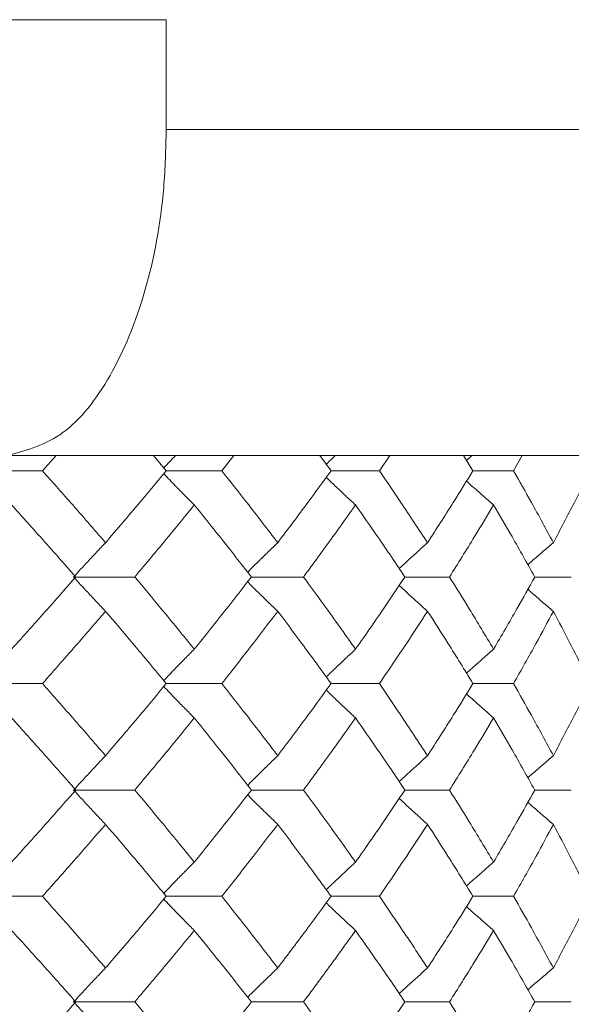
# Model space of a CAD drawing. Header units: inches. Extents: x -4.1 to 22.8, y -8.3 to 17.7.
# Tile 40 of 130: x 0.025 to 0.342, y 1.803 to 2.368. Entities that reach past the tile are written whole.
import ezdxf

# ---------------------------------------------------------------- set-up
doc = ezdxf.new("R2010")
doc.units = ezdxf.units.IN
doc.header["$MEASUREMENT"] = 0

msp = doc.modelspace()

# ---------------------------------------------------------------- linework, layer by layer
at = {"color": 7, "linetype": 'Continuous', "lineweight": 15}
for p, q in [((0.10933, 2.36819), (-0.17646, 2.36819)), ((0.10933, 2.36819), (0.10933, 2.30519)), ((0.10933, 2.30519), (0.93166, 2.30519)), ((0.74392, 2.11819), (0.01532, 2.11819)), ((0.03825, 2.10937), (0.04607, 2.11819)), ((0.10929, 2.10937), (0.10189, 2.11819)), ((0.14118, 2.10937), (0.14812, 2.11819)), ((0.20387, 2.10937), (0.19738, 2.11819)), ((0.23161, 2.10937), (0.23761, 2.11819)), ((0.28527, 2.10937), (0.27977, 2.11819)), ((0.30857, 2.10937), (0.31355, 2.11819)), ((0.0032, 2.10937), (0.03825, 2.10937)), ((0.10929, 2.10937), (0.14118, 2.10937)), ((0.20387, 2.10937), (0.23161, 2.10937)), ((0.28527, 2.10937), (0.30857, 2.10937)), ((0.05617, 2.04841), (0.09121, 2.04841)), ((0.15817, 2.04841), (0.18802, 2.04841)), ((0.32075, 2.04841), (0.34172, 2.04841)), ((0.0032, 1.98729), (0.03825, 1.98729)), ((0.10929, 1.98729), (0.14118, 1.98729)), ((0.20387, 1.98729), (0.23161, 1.98729)), ((0.28527, 1.98729), (0.30857, 1.98729)), ((0.05617, 1.92616), (0.09121, 1.92616)), ((0.15817, 1.92616), (0.18802, 1.92616)), ((0.32075, 1.92616), (0.34172, 1.92616)), ((0.0032, 1.86521), (0.03825, 1.86521)), ((0.10929, 1.86521), (0.14118, 1.86521)), ((0.20387, 1.86521), (0.23161, 1.86521)), ((0.28527, 1.86521), (0.30857, 1.86521)), ((0.05617, 1.80459), (0.09121, 1.80459)), ((0.15817, 1.80459), (0.18802, 1.80459)), ((0.32075, 1.80459), (0.34172, 1.80459))]:
    msp.add_line(p, q, dxfattribs=at)
for points, knots in [([(0.0191, 2.11833), (0.02963, 2.12122), (0.0507, 2.12701), (0.07825, 2.16159), (0.09854, 2.21089), (0.10816, 2.26192), (0.10902, 2.29403), (0.10933, 2.30519)], [0, 0, 0, 0, 0.221192, 0.442436, 0.66314, 0.882991, 1, 1, 1, 1]), ([(0.11474, 2.11819), (0.11471, 2.11816), (0.11241, 2.11581), (0.11013, 2.11341), (0.10788, 2.11105)], [0, 0, 0, 0, 0.013315, 1, 1, 1, 1]), ([(0.20639, 2.11819), (0.20635, 2.11816), (0.20458, 2.11649), (0.20283, 2.11479), (0.20111, 2.11312)], [0, 0, 0, 0, 0.018747, 1, 1, 1, 1]), ([(0.28483, 2.11819), (0.28479, 2.11816), (0.2837, 2.11719), (0.28263, 2.11622), (0.28159, 2.11527)], [0, 0, 0, 0, 0.032561, 1, 1, 1, 1]), ([(0.07445, 2.0681), (0.06778, 2.07581), (0.05588, 2.08958), (0.04363, 2.10332), (0.03825, 2.10937)], [0, 0, 0, 0, 0.560339, 1, 1, 1, 1]), ([(0.07445, 2.0681), (0.08105, 2.07581), (0.09282, 2.08958), (0.10426, 2.10332), (0.10929, 2.10937)], [0, 0, 0, 0, 0.560338, 1, 1, 1, 1]), ([(0.1254, 2.08973), (0.1236, 2.09154), (0.12001, 2.09514), (0.11416, 2.10111), (0.11014, 2.10532), (0.10788, 2.10767)], [0, 0, 0, 0, 0.30526, 0.610522, 1, 1, 1, 1]), ([(0.17326, 2.0681), (0.16737, 2.07581), (0.15685, 2.08958), (0.14596, 2.10332), (0.14118, 2.10937)], [0, 0, 0, 0, 0.560339, 1, 1, 1, 1]), ([(0.17326, 2.0681), (0.17908, 2.07581), (0.18946, 2.08958), (0.19947, 2.10332), (0.20387, 2.10937)], [0, 0, 0, 0, 0.560339, 1, 1, 1, 1]), ([(0.25924, 2.0681), (0.25418, 2.07581), (0.24517, 2.08958), (0.23575, 2.10332), (0.23161, 2.10937)], [0, 0, 0, 0, 0.560339, 1, 1, 1, 1]), ([(0.25924, 2.0681), (0.2642, 2.07581), (0.27307, 2.08958), (0.28155, 2.10332), (0.28527, 2.10937)], [0, 0, 0, 0, 0.5603393, 1, 1, 1, 1]), ([(0.33142, 2.0681), (0.32727, 2.07581), (0.31985, 2.08958), (0.31201, 2.10332), (0.30857, 2.10937)], [0, 0, 0, 0, 0.5603393, 1, 1, 1, 1]), ([(0.33142, 2.0681), (0.33549, 2.07581), (0.34275, 2.08958), (0.3496, 2.10332), (0.35261, 2.10937)], [0, 0, 0, 0, 0.560339, 1, 1, 1, 1]), ([(0.21792, 2.08973), (0.21597, 2.09154), (0.21209, 2.09515), (0.20648, 2.10043), (0.20284, 2.10394), (0.20111, 2.1056)], [0, 0, 0, 0, 0.34472, 0.689441, 1, 1, 1, 1]), ([(0.29711, 2.08973), (0.29504, 2.09154), (0.2909, 2.09515), (0.28573, 2.09971), (0.28264, 2.1025), (0.2816, 2.10345)], [0, 0, 0, 0, 0.398228, 0.796463, 1, 1, 1, 1]), ([(0.05738, 2.04841), (0.05059, 2.05613), (0.03848, 2.06991), (0.02603, 2.08368), (0.02056, 2.08973)], [0, 0, 0, 0, 0.5602737, 1, 1, 1, 1]), ([(0.09121, 2.04841), (0.09768, 2.05613), (0.10924, 2.06991), (0.12046, 2.08368), (0.1254, 2.08973)], [0, 0, 0, 0, 0.5602729, 1, 1, 1, 1]), ([(0.15817, 2.04841), (0.15215, 2.05613), (0.1414, 2.06991), (0.13028, 2.08368), (0.1254, 2.08973)], [0, 0, 0, 0, 0.560273, 1, 1, 1, 1]), ([(0.18802, 2.04841), (0.1937, 2.05613), (0.20385, 2.06991), (0.21362, 2.08368), (0.21792, 2.08973)], [0, 0, 0, 0, 0.560273, 1, 1, 1, 1]), ([(0.24628, 2.04841), (0.24109, 2.05613), (0.23182, 2.06991), (0.22216, 2.08368), (0.21792, 2.08973)], [0, 0, 0, 0, 0.560273, 1, 1, 1, 1]), ([(0.27183, 2.04841), (0.27666, 2.05613), (0.28527, 2.06991), (0.29349, 2.08368), (0.29711, 2.08973)], [0, 0, 0, 0, 0.560273, 1, 1, 1, 1]), ([(0.32075, 2.04841), (0.31645, 2.05613), (0.30876, 2.06991), (0.30067, 2.08368), (0.29711, 2.08973)], [0, 0, 0, 0, 0.560274, 1, 1, 1, 1]), ([(0.07445, 2.0681), (0.07273, 2.06629), (0.06931, 2.06268), (0.06321, 2.05614), (0.05884, 2.05135), (0.05617, 2.04841)], [0, 0, 0, 0, 0.278869, 0.55774, 1, 1, 1, 1]), ([(0.17326, 2.0681), (0.17139, 2.06629), (0.16765, 2.06268), (0.1619, 2.05704), (0.15804, 2.05316), (0.15603, 2.05114)], [0, 0, 0, 0, 0.3232504, 0.6465029, 1, 1, 1, 1]), ([(0.25924, 2.0681), (0.25723, 2.06629), (0.25321, 2.06268), (0.2478, 2.05773), (0.24441, 2.05457), (0.243, 2.05325)], [0, 0, 0, 0, 0.368668, 0.737338, 1, 1, 1, 1]), ([(0.33142, 2.0681), (0.3293, 2.06629), (0.32506, 2.06268), (0.32017, 2.05847), (0.31743, 2.05604), (0.31678, 2.05547)], [0, 0, 0, 0, 0.432564, 0.865127, 1, 1, 1, 1]), ([(0.02056, 2.00701), (0.02752, 2.01474), (0.03995, 2.02855), (0.05206, 2.04234), (0.05738, 2.04841)], [0, 0, 0, 0, 0.560136, 1, 1, 1, 1]), ([(0.07445, 2.02871), (0.07274, 2.03051), (0.06931, 2.03413), (0.06321, 2.04068), (0.05885, 2.04547), (0.05617, 2.04841)], [0, 0, 0, 0, 0.2787742, 0.5575507, 1, 1, 1, 1]), ([(0.1254, 2.00701), (0.11911, 2.01474), (0.10788, 2.02855), (0.0963, 2.04234), (0.09121, 2.04841)], [0, 0, 0, 0, 0.5601356, 1, 1, 1, 1]), ([(0.1254, 2.00701), (0.13161, 2.01474), (0.1427, 2.02855), (0.15344, 2.04234), (0.15817, 2.04841)], [0, 0, 0, 0, 0.560136, 1, 1, 1, 1]), ([(0.17326, 2.02871), (0.17139, 2.03051), (0.16765, 2.03413), (0.1619, 2.03978), (0.15805, 2.04365), (0.15603, 2.04568)], [0, 0, 0, 0, 0.323204, 0.646413, 1, 1, 1, 1]), ([(0.21792, 2.00701), (0.21244, 2.01474), (0.20266, 2.02855), (0.19249, 2.04234), (0.18802, 2.04841)], [0, 0, 0, 0, 0.5601361, 1, 1, 1, 1]), ([(0.21792, 2.00701), (0.22332, 2.01474), (0.23295, 2.02855), (0.24221, 2.04234), (0.24628, 2.04841)], [0, 0, 0, 0, 0.560136, 1, 1, 1, 1]), ([(0.24628, 2.04841), (0.24633, 2.04841), (0.24925, 2.04841), (0.25776, 2.04841), (0.26623, 2.04841), (0.27183, 2.04841)], [0, 0, 0, 0, 0.005585, 0.34259, 1, 1, 1, 1]), ([(0.29711, 2.00701), (0.2925, 2.01474), (0.28427, 2.02855), (0.27563, 2.04234), (0.27183, 2.04841)], [0, 0, 0, 0, 0.560136, 1, 1, 1, 1]), ([(0.29711, 2.00701), (0.30163, 2.01474), (0.30971, 2.02855), (0.31738, 2.04234), (0.32075, 2.04841)], [0, 0, 0, 0, 0.560136, 1, 1, 1, 1]), ([(0.25924, 2.02871), (0.25723, 2.03051), (0.25322, 2.03413), (0.2478, 2.03908), (0.24442, 2.04224), (0.24301, 2.04356)], [0, 0, 0, 0, 0.368703, 0.737406, 1, 1, 1, 1]), ([(0.33142, 2.02871), (0.3293, 2.03051), (0.32506, 2.03413), (0.32018, 2.03834), (0.31744, 2.04076), (0.31679, 2.04134)], [0, 0, 0, 0, 0.432756, 0.865515, 1, 1, 1, 1]), ([(0.03825, 1.98729), (0.0451, 1.99502), (0.05732, 2.00883), (0.06922, 2.02263), (0.07445, 2.02871)], [0, 0, 0, 0, 0.560071, 1, 1, 1, 1]), ([(0.10929, 1.98729), (0.10288, 1.99502), (0.09143, 2.00883), (0.07964, 2.02263), (0.07445, 2.02871)], [0, 0, 0, 0, 0.560071, 1, 1, 1, 1]), ([(0.14118, 1.98729), (0.14726, 1.99502), (0.15813, 2.00883), (0.16864, 2.02263), (0.17326, 2.02871)], [0, 0, 0, 0, 0.560071, 1, 1, 1, 1]), ([(0.20387, 1.98729), (0.19826, 1.99502), (0.18824, 2.00883), (0.17784, 2.02263), (0.17326, 2.02871)], [0, 0, 0, 0, 0.560071, 1, 1, 1, 1]), ([(0.23161, 1.98729), (0.23687, 1.99502), (0.24627, 2.00883), (0.25527, 2.02263), (0.25924, 2.02871)], [0, 0, 0, 0, 0.56007, 1, 1, 1, 1]), ([(0.28527, 1.98729), (0.28052, 1.99502), (0.27203, 2.00883), (0.26315, 2.02263), (0.25924, 2.02871)], [0, 0, 0, 0, 0.56007, 1, 1, 1, 1]), ([(0.30857, 1.98729), (0.31295, 1.99502), (0.32076, 2.00883), (0.32817, 2.02263), (0.33142, 2.02871)], [0, 0, 0, 0, 0.56007, 1, 1, 1, 1]), ([(0.35261, 1.98729), (0.34877, 1.99502), (0.34191, 2.00883), (0.33463, 2.02263), (0.33142, 2.02871)], [0, 0, 0, 0, 0.560071, 1, 1, 1, 1]), ([(0.1254, 2.00701), (0.1236, 2.0052), (0.12002, 2.00158), (0.11417, 1.99559), (0.11014, 1.99136), (0.10788, 1.98899)], [0, 0, 0, 0, 0.304693, 0.609386, 1, 1, 1, 1]), ([(0.21792, 2.00701), (0.21598, 2.0052), (0.2121, 2.00158), (0.20649, 1.99628), (0.20284, 1.99275), (0.20111, 1.99107)], [0, 0, 0, 0, 0.344017, 0.688036, 1, 1, 1, 1]), ([(0.29711, 2.00701), (0.29504, 2.0052), (0.29091, 2.00158), (0.28573, 1.99699), (0.28264, 1.99418), (0.28159, 1.99323)], [0, 0, 0, 0, 0.3973127, 0.7946215, 1, 1, 1, 1]), ([(0.07445, 1.94587), (0.06778, 1.9536), (0.05587, 1.9674), (0.04364, 1.98121), (0.03825, 1.98729)], [0, 0, 0, 0, 0.559933, 1, 1, 1, 1]), ([(0.07445, 1.94587), (0.08104, 1.9536), (0.09282, 1.9674), (0.10426, 1.98121), (0.10929, 1.98729)], [0, 0, 0, 0, 0.559932, 1, 1, 1, 1]), ([(0.1254, 1.96756), (0.1236, 1.96937), (0.12002, 1.97299), (0.11417, 1.97898), (0.11014, 1.98321), (0.10788, 1.98559)], [0, 0, 0, 0, 0.304725, 0.609448, 1, 1, 1, 1]), ([(0.17326, 1.94587), (0.16737, 1.9536), (0.15685, 1.9674), (0.14597, 1.98121), (0.14118, 1.98729)], [0, 0, 0, 0, 0.559933, 1, 1, 1, 1]), ([(0.17326, 1.94587), (0.17908, 1.9536), (0.18946, 1.9674), (0.19947, 1.98121), (0.20387, 1.98729)], [0, 0, 0, 0, 0.559932, 1, 1, 1, 1]), ([(0.21792, 1.96756), (0.21598, 1.96937), (0.2121, 1.97299), (0.20649, 1.97829), (0.20285, 1.98182), (0.20111, 1.9835)], [0, 0, 0, 0, 0.344117, 0.688235, 1, 1, 1, 1]), ([(0.25924, 1.94587), (0.25418, 1.9536), (0.24516, 1.9674), (0.23575, 1.98121), (0.23161, 1.98729)], [0, 0, 0, 0, 0.559933, 1, 1, 1, 1]), ([(0.25924, 1.94587), (0.2642, 1.9536), (0.27308, 1.9674), (0.28155, 1.98121), (0.28527, 1.98729)], [0, 0, 0, 0, 0.559933, 1, 1, 1, 1]), ([(0.33142, 1.94587), (0.32727, 1.9536), (0.31985, 1.9674), (0.31202, 1.98121), (0.30857, 1.98729)], [0, 0, 0, 0, 0.559933, 1, 1, 1, 1]), ([(0.33142, 1.94587), (0.33549, 1.9536), (0.34276, 1.9674), (0.3496, 1.98121), (0.35261, 1.98729)], [0, 0, 0, 0, 0.559933, 1, 1, 1, 1]), ([(0.29711, 1.96756), (0.29504, 1.96937), (0.29091, 1.97299), (0.28574, 1.97758), (0.28265, 1.98038), (0.2816, 1.98134)], [0, 0, 0, 0, 0.397542, 0.795077, 1, 1, 1, 1]), ([(0.05738, 1.92616), (0.0506, 1.93389), (0.03848, 1.94768), (0.02603, 1.96149), (0.02056, 1.96756)], [0, 0, 0, 0, 0.559868, 1, 1, 1, 1]), ([(0.09121, 1.92616), (0.09768, 1.93389), (0.10925, 1.94768), (0.12046, 1.96149), (0.1254, 1.96756)], [0, 0, 0, 0, 0.559867, 1, 1, 1, 1]), ([(0.15817, 1.92616), (0.15215, 1.93389), (0.14139, 1.94768), (0.13028, 1.96149), (0.1254, 1.96756)], [0, 0, 0, 0, 0.5598681, 1, 1, 1, 1]), ([(0.18802, 1.92616), (0.1937, 1.93389), (0.20385, 1.94768), (0.21362, 1.96149), (0.21792, 1.96756)], [0, 0, 0, 0, 0.559867, 1, 1, 1, 1]), ([(0.24628, 1.92616), (0.24109, 1.93389), (0.23182, 1.94768), (0.22217, 1.96149), (0.21792, 1.96756)], [0, 0, 0, 0, 0.5598676, 1, 1, 1, 1]), ([(0.27183, 1.92616), (0.27666, 1.93389), (0.28528, 1.94768), (0.29349, 1.96149), (0.29711, 1.96756)], [0, 0, 0, 0, 0.559868, 1, 1, 1, 1]), ([(0.32075, 1.92616), (0.31645, 1.93389), (0.30876, 1.94768), (0.30067, 1.96149), (0.29711, 1.96756)], [0, 0, 0, 0, 0.559868, 1, 1, 1, 1]), ([(0.07445, 1.94587), (0.07274, 1.94406), (0.06931, 1.94045), (0.06321, 1.93389), (0.05885, 1.9291), (0.05617, 1.92616)], [0, 0, 0, 0, 0.278776, 0.557551, 1, 1, 1, 1]), ([(0.17326, 1.94587), (0.17139, 1.94406), (0.16765, 1.94044), (0.1619, 1.9348), (0.15804, 1.93092), (0.15603, 1.92889)], [0, 0, 0, 0, 0.323147, 0.646295, 1, 1, 1, 1]), ([(0.25924, 1.94587), (0.25723, 1.94406), (0.25322, 1.94044), (0.2478, 1.9355), (0.24441, 1.93232), (0.243, 1.931)], [0, 0, 0, 0, 0.368555, 0.737106, 1, 1, 1, 1]), ([(0.33142, 1.94587), (0.3293, 1.94406), (0.32506, 1.94044), (0.32018, 1.93623), (0.31743, 1.9338), (0.31678, 1.93323)], [0, 0, 0, 0, 0.432426, 0.864852, 1, 1, 1, 1]), ([(0.02056, 1.88484), (0.02752, 1.89255), (0.03995, 1.90631), (0.05205, 1.9201), (0.05738, 1.92616)], [0, 0, 0, 0, 0.5597302, 1, 1, 1, 1]), ([(0.07445, 1.90648), (0.07273, 1.90828), (0.06931, 1.91189), (0.06321, 1.91844), (0.05884, 1.92323), (0.05617, 1.92616)], [0, 0, 0, 0, 0.278869, 0.55774, 1, 1, 1, 1]), ([(0.1254, 1.88484), (0.11911, 1.89255), (0.10788, 1.90631), (0.0963, 1.9201), (0.09121, 1.92616)], [0, 0, 0, 0, 0.55973, 1, 1, 1, 1]), ([(0.1254, 1.88484), (0.13161, 1.89255), (0.14271, 1.90631), (0.15344, 1.9201), (0.15817, 1.92616)], [0, 0, 0, 0, 0.55973, 1, 1, 1, 1]), ([(0.17326, 1.90648), (0.17139, 1.90828), (0.16765, 1.91189), (0.1619, 1.91754), (0.15804, 1.92141), (0.15603, 1.92343)], [0, 0, 0, 0, 0.323314, 0.64663, 1, 1, 1, 1]), ([(0.21792, 1.88484), (0.21244, 1.89255), (0.20265, 1.90631), (0.19249, 1.9201), (0.18802, 1.92616)], [0, 0, 0, 0, 0.55973, 1, 1, 1, 1]), ([(0.21792, 1.88484), (0.22331, 1.89255), (0.23296, 1.90631), (0.24221, 1.9201), (0.24628, 1.92616)], [0, 0, 0, 0, 0.559729, 1, 1, 1, 1]), ([(0.25924, 1.90648), (0.25723, 1.90828), (0.25321, 1.91189), (0.2478, 1.91684), (0.24441, 1.92), (0.24301, 1.92132)], [0, 0, 0, 0, 0.368828, 0.737659, 1, 1, 1, 1]), ([(0.24628, 1.92616), (0.24633, 1.92616), (0.24925, 1.92616), (0.25776, 1.92616), (0.26623, 1.92616), (0.27183, 1.92616)], [0, 0, 0, 0, 0.005585, 0.34259, 1, 1, 1, 1]), ([(0.29711, 1.88484), (0.2925, 1.89255), (0.28426, 1.90631), (0.27563, 1.9201), (0.27183, 1.92616)], [0, 0, 0, 0, 0.55973, 1, 1, 1, 1]), ([(0.29711, 1.88484), (0.30163, 1.89255), (0.30971, 1.90631), (0.31738, 1.9201), (0.32075, 1.92616)], [0, 0, 0, 0, 0.55973, 1, 1, 1, 1]), ([(0.33142, 1.90648), (0.3293, 1.90828), (0.32506, 1.9119), (0.32018, 1.9161), (0.31744, 1.91852), (0.31679, 1.9191)], [0, 0, 0, 0, 0.432914, 0.865825, 1, 1, 1, 1]), ([(0.03825, 1.86521), (0.0451, 1.8729), (0.05733, 1.88665), (0.06921, 1.90041), (0.07445, 1.90648)], [0, 0, 0, 0, 0.5596643, 1, 1, 1, 1]), ([(0.10929, 1.86521), (0.10288, 1.8729), (0.09143, 1.88665), (0.07964, 1.90041), (0.07445, 1.90648)], [0, 0, 0, 0, 0.5596646, 1, 1, 1, 1]), ([(0.14118, 1.86521), (0.14726, 1.8729), (0.15814, 1.88665), (0.16864, 1.90041), (0.17326, 1.90648)], [0, 0, 0, 0, 0.559664, 1, 1, 1, 1]), ([(0.20387, 1.86521), (0.19826, 1.8729), (0.18823, 1.88665), (0.17784, 1.90041), (0.17326, 1.90648)], [0, 0, 0, 0, 0.559664, 1, 1, 1, 1]), ([(0.23161, 1.86521), (0.23687, 1.8729), (0.24627, 1.88665), (0.25527, 1.90041), (0.25924, 1.90648)], [0, 0, 0, 0, 0.559664, 1, 1, 1, 1]), ([(0.28527, 1.86521), (0.28052, 1.8729), (0.27203, 1.88665), (0.26315, 1.90041), (0.25924, 1.90648)], [0, 0, 0, 0, 0.559665, 1, 1, 1, 1]), ([(0.30857, 1.86521), (0.31295, 1.8729), (0.32077, 1.88665), (0.32817, 1.90041), (0.33142, 1.90648)], [0, 0, 0, 0, 0.559664, 1, 1, 1, 1]), ([(0.35261, 1.86521), (0.34877, 1.8729), (0.34191, 1.88665), (0.33463, 1.90041), (0.33142, 1.90648)], [0, 0, 0, 0, 0.559664, 1, 1, 1, 1]), ([(0.1254, 1.88484), (0.1236, 1.88304), (0.12001, 1.87943), (0.11416, 1.87346), (0.11013, 1.86926), (0.10788, 1.8669)], [0, 0, 0, 0, 0.305231, 0.610465, 1, 1, 1, 1]), ([(0.21792, 1.88484), (0.21597, 1.88304), (0.21209, 1.87943), (0.20648, 1.87414), (0.20284, 1.87063), (0.20111, 1.86897)], [0, 0, 0, 0, 0.344628, 0.689258, 1, 1, 1, 1]), ([(0.29711, 1.88484), (0.29504, 1.88304), (0.2909, 1.87943), (0.28572, 1.87486), (0.28264, 1.87207), (0.28159, 1.87112)], [0, 0, 0, 0, 0.398012, 0.796032, 1, 1, 1, 1]), ([(0.07445, 1.82409), (0.06778, 1.83175), (0.05587, 1.84545), (0.04364, 1.85916), (0.03825, 1.86521)], [0, 0, 0, 0, 0.559528, 1, 1, 1, 1]), ([(0.07445, 1.82409), (0.08104, 1.83175), (0.09283, 1.84545), (0.10426, 1.85916), (0.10929, 1.86521)], [0, 0, 0, 0, 0.5595273, 1, 1, 1, 1]), ([(0.17326, 1.82409), (0.16737, 1.83175), (0.15685, 1.84545), (0.14597, 1.85916), (0.14118, 1.86521)], [0, 0, 0, 0, 0.5595274, 1, 1, 1, 1]), ([(0.17326, 1.82409), (0.17907, 1.83175), (0.18946, 1.84545), (0.19947, 1.85916), (0.20387, 1.86521)], [0, 0, 0, 0, 0.559527, 1, 1, 1, 1]), ([(0.25924, 1.82409), (0.25419, 1.83175), (0.24516, 1.84545), (0.23576, 1.85916), (0.23161, 1.86521)], [0, 0, 0, 0, 0.559528, 1, 1, 1, 1]), ([(0.25924, 1.82409), (0.2642, 1.83175), (0.27308, 1.84545), (0.28155, 1.85916), (0.28527, 1.86521)], [0, 0, 0, 0, 0.559528, 1, 1, 1, 1]), ([(0.33142, 1.82409), (0.32727, 1.83175), (0.31985, 1.84545), (0.31202, 1.85916), (0.30857, 1.86521)], [0, 0, 0, 0, 0.559528, 1, 1, 1, 1]), ([(0.33142, 1.82409), (0.33549, 1.83175), (0.34276, 1.84545), (0.3496, 1.85916), (0.35261, 1.86521)], [0, 0, 0, 0, 0.559527, 1, 1, 1, 1]), ([(0.1254, 1.84561), (0.1236, 1.84741), (0.12, 1.85101), (0.11416, 1.85697), (0.11013, 1.86116), (0.10788, 1.86352)], [0, 0, 0, 0, 0.305464, 0.610931, 1, 1, 1, 1]), ([(0.21792, 1.84561), (0.21597, 1.84741), (0.21208, 1.85101), (0.20647, 1.85628), (0.20284, 1.85979), (0.20111, 1.86145)], [0, 0, 0, 0, 0.3449537, 0.6899087, 1, 1, 1, 1]), ([(0.29711, 1.84561), (0.29503, 1.84741), (0.29089, 1.85101), (0.28572, 1.85557), (0.28264, 1.85835), (0.2816, 1.85929)], [0, 0, 0, 0, 0.398512, 0.79702, 1, 1, 1, 1]), ([(0.05738, 1.80459), (0.0506, 1.81223), (0.03847, 1.82589), (0.02604, 1.83958), (0.02056, 1.84561)], [0, 0, 0, 0, 0.559461, 1, 1, 1, 1]), ([(0.09121, 1.80459), (0.09768, 1.81223), (0.10925, 1.82589), (0.12046, 1.83958), (0.1254, 1.84561)], [0, 0, 0, 0, 0.559461, 1, 1, 1, 1]), ([(0.15817, 1.80459), (0.15215, 1.81223), (0.14139, 1.82589), (0.13029, 1.83958), (0.1254, 1.84561)], [0, 0, 0, 0, 0.559462, 1, 1, 1, 1]), ([(0.18802, 1.80459), (0.1937, 1.81223), (0.20386, 1.82589), (0.21362, 1.83958), (0.21792, 1.84561)], [0, 0, 0, 0, 0.5594616, 1, 1, 1, 1]), ([(0.24628, 1.80459), (0.24109, 1.81223), (0.23182, 1.82589), (0.22217, 1.83958), (0.21792, 1.84561)], [0, 0, 0, 0, 0.559462, 1, 1, 1, 1]), ([(0.27183, 1.80459), (0.27666, 1.81223), (0.28528, 1.82589), (0.29349, 1.83958), (0.29711, 1.84561)], [0, 0, 0, 0, 0.559461, 1, 1, 1, 1]), ([(0.32075, 1.80459), (0.31645, 1.81223), (0.30876, 1.82589), (0.30067, 1.83958), (0.29711, 1.84561)], [0, 0, 0, 0, 0.5594611, 1, 1, 1, 1]), ([(0.07445, 1.82409), (0.07273, 1.8223), (0.06929, 1.8187), (0.06319, 1.81222), (0.05883, 1.80748), (0.05617, 1.80459)], [0, 0, 0, 0, 0.279853, 0.559705, 1, 1, 1, 1]), ([(0.17326, 1.82409), (0.17139, 1.8223), (0.16763, 1.8187), (0.16188, 1.81311), (0.15803, 1.80928), (0.15603, 1.80729)], [0, 0, 0, 0, 0.324399, 0.648796, 1, 1, 1, 1]), ([(0.25924, 1.82409), (0.25722, 1.8223), (0.2532, 1.8187), (0.24778, 1.8138), (0.2444, 1.81067), (0.243, 1.80938)], [0, 0, 0, 0, 0.3699752, 0.7399535, 1, 1, 1, 1]), ([(0.33142, 1.82409), (0.3293, 1.82229), (0.32504, 1.8187), (0.32016, 1.81453), (0.31742, 1.81213), (0.31678, 1.81158)], [0, 0, 0, 0, 0.43409, 0.868174, 1, 1, 1, 1]), ([(0.02056, 1.76356), (0.02752, 1.77124), (0.03994, 1.78493), (0.05206, 1.79858), (0.05738, 1.80459)], [0, 0, 0, 0, 0.560541, 1, 1, 1, 1]), ([(0.07445, 1.78508), (0.07273, 1.78688), (0.06929, 1.79047), (0.06319, 1.79696), (0.05883, 1.80169), (0.05617, 1.80459)], [0, 0, 0, 0, 0.279852, 0.559705, 1, 1, 1, 1]), ([(0.1254, 1.76356), (0.11911, 1.77124), (0.10788, 1.78493), (0.0963, 1.79858), (0.09121, 1.80459)], [0, 0, 0, 0, 0.560542, 1, 1, 1, 1]), ([(0.1254, 1.76356), (0.13161, 1.77124), (0.1427, 1.78493), (0.15345, 1.79858), (0.15817, 1.80459)], [0, 0, 0, 0, 0.560541, 1, 1, 1, 1]), ([(0.21792, 1.76356), (0.21244, 1.77124), (0.20266, 1.78493), (0.19249, 1.79858), (0.18802, 1.80459)], [0, 0, 0, 0, 0.560541, 1, 1, 1, 1]), ([(0.21792, 1.76356), (0.22332, 1.77124), (0.23295, 1.78493), (0.24221, 1.79858), (0.24628, 1.80459)], [0, 0, 0, 0, 0.5605418, 1, 1, 1, 1]), ([(0.24628, 1.80459), (0.24633, 1.80459), (0.24925, 1.80459), (0.25776, 1.80459), (0.26623, 1.80459), (0.27183, 1.80459)], [0, 0, 0, 0, 0.005585, 0.34259, 1, 1, 1, 1]), ([(0.29711, 1.76356), (0.2925, 1.77124), (0.28427, 1.78493), (0.27563, 1.79858), (0.27183, 1.80459)], [0, 0, 0, 0, 0.560542, 1, 1, 1, 1]), ([(0.29711, 1.76356), (0.30163, 1.77124), (0.3097, 1.78493), (0.31738, 1.79858), (0.32075, 1.80459)], [0, 0, 0, 0, 0.5605417, 1, 1, 1, 1])]:
    msp.add_open_spline(points, degree=3, knots=knots, dxfattribs=at)

doc.saveas('drawing.dxf')
